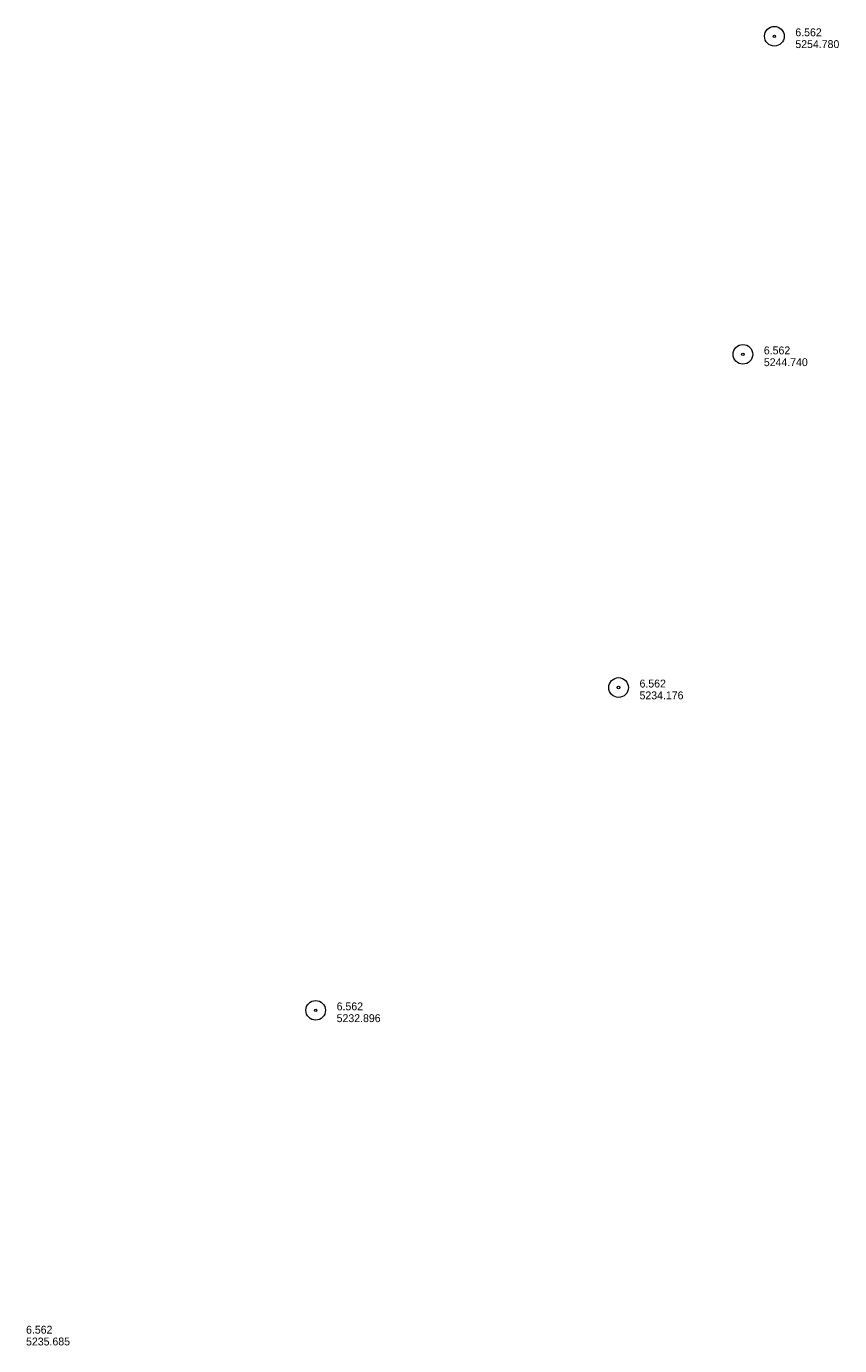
# Model space of a CAD drawing. Header units: feet. Extents: x 191259 to 192824, y 262512 to 264010.
# Tile 6 of 6: x 192204 to 192824, y 263005 to 264010. Entities that reach past the tile are written whole.
import ezdxf

# ---------------------------------------------------------------- set-up
doc = ezdxf.new("R2010")
doc.units = ezdxf.units.FT
doc.header["$MEASUREMENT"] = 0
doc.layers.add('E_MAP_PassPoints', color=43, linetype='Continuous', lineweight=0)
doc.styles.add('Style-IGR_FONT_0', font='IGR_FONT_0.shx')

# ---------------------------------------------------------------- blocks, each defined once
blk = doc.blocks.new('PP_2')
at = {"layer": 'E_MAP_PassPoints', "color": 43, "linetype": 'Continuous', "lineweight": 0}
for radius in [7.5, 0.96]:
    blk.add_circle((0, 0), radius, dxfattribs=at)
blk = doc.blocks.new('PP_7')
at = {"layer": 'E_MAP_PassPoints', "color": 43, "linetype": 'Continuous', "lineweight": 0}
for radius in [7.5, 0.96]:
    blk.add_circle((0, 0), radius, dxfattribs=at)
blk = doc.blocks.new('PP_8')
at = {"layer": 'E_MAP_PassPoints', "color": 43, "linetype": 'Continuous', "lineweight": 0}
for radius in [7.5, 0.96]:
    blk.add_circle((0, 0), radius, dxfattribs=at)

msp = doc.modelspace()

# ---------------------------------------------------------------- block references
at = {"layer": 'E_MAP_PassPoints', "color": 43, "linetype": 'Continuous', "lineweight": 0, "xscale": 1.00000025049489, "yscale": 1.00000025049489, "zscale": 1.00000025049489, "rotation": 0.04055431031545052}
for name, p in [('PP_2', (192774.2, 264002.5)), ('PP_2', (192750.2, 263760.1)), ('PP_7', (192655.5, 263506.2)), ('PP_8', (192424.8, 263260.2))]:
    msp.add_blockref(name, p, dxfattribs=at)

# ---------------------------------------------------------------- texts
at = {"layer": 'E_MAP_PassPoints', "color": 43, "linetype": 'Continuous', "lineweight": 0, "style": 'Style-IGR_FONT_0'}
for s, p in [('6.562', (192790.2, 264002.5)), ('5254.780', (192790.2, 263993.5)), ('6.562', (192766.2, 263760.1)), ('5244.740', (192766.2, 263751.1)), ('6.562', (192671.5, 263506.2)), ('5234.176', (192671.5, 263497.2)), ('6.562', (192440.8, 263260.2)), ('5232.896', (192440.8, 263251.2)), ('6.562', (192204.2, 263013.8)), ('5235.685', (192204.2, 263004.8))]:
    msp.add_text(s, height=6, rotation=0.0407, dxfattribs=at).set_placement(p)

doc.saveas('drawing.dxf')
